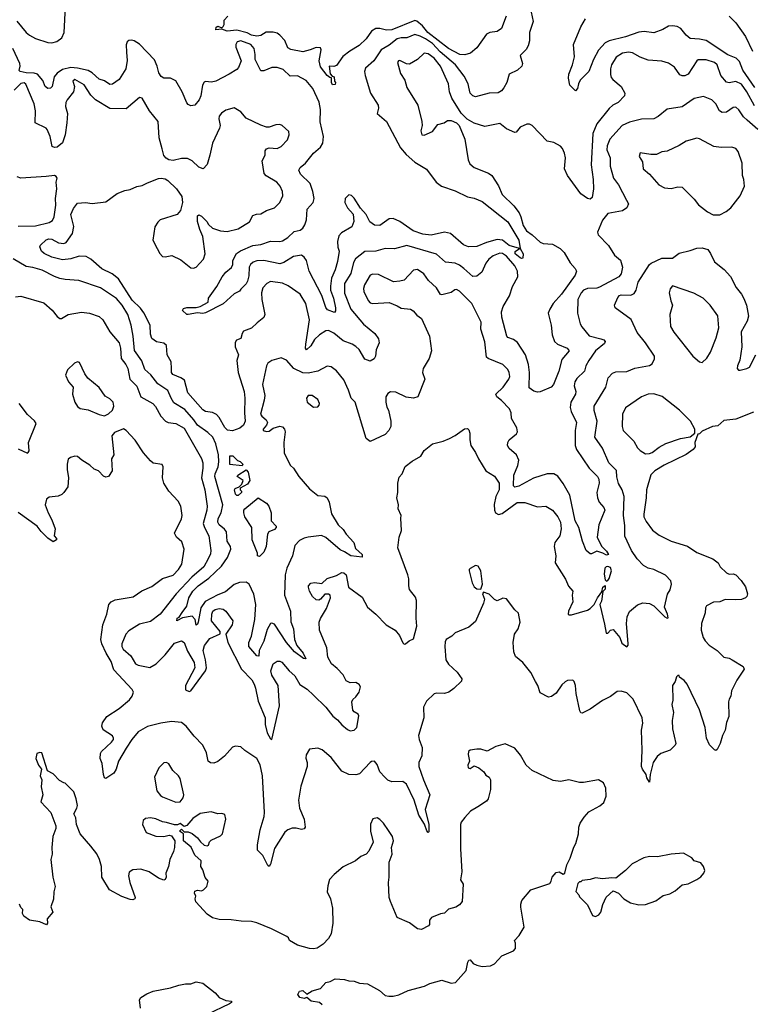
# Model space of a CAD drawing. Extents: x 2133461 to 2293071, y 753526 to 916327.
# Tile 116 of 256: x 2187407 to 2192829, y 810362 to 817659. Entities that reach past the tile are written whole.
import ezdxf

# ---------------------------------------------------------------- set-up
doc = ezdxf.new("R2010")
doc.units = 0

msp = doc.modelspace()

# ---------------------------------------------------------------- linework, layer by layer
at = {"layer": '0CON10XD'}
for points in [[(2191198.1, 817715), (2191210.8, 817645), (2191185.4, 817565), (2191184, 817504), (2191175.2, 817464.8), (2191161.2, 817438.8), (2191116.2, 817395), (2191132.5, 817335), (2191127.5, 817315), (2191095, 817284.2), (2191034, 817255), (2191016.2, 817195), (2190994, 817155), (2190977.5, 817132.5), (2190952.8, 817117.2), (2190885, 817114.3), (2190785, 817087.1), (2190765, 817095.8), (2190745, 817116), (2190735, 817160), (2190730, 817185), (2190701.1, 817241.1), (2190636.5, 817325), (2190522, 817422), (2190465, 817482.2), (2190415, 817517.4), (2190375, 817537), (2190335, 817548.8), (2190275, 817525.3), (2190235, 817525.6), (2190205, 817518.6), (2190145, 817470.8), (2190086.7, 817435), (2190031.9, 817355), (2189970.3, 817299.7), (2189962.9, 817275), (2189966.9, 817245), (2190006.7, 817115), (2190063.5, 817025), (2190065.5, 817005), (2190056, 816965), (2190124.4, 816905), (2190229.1, 816709.1), (2190270.1, 816660.1), (2190334.7, 816604.7), (2190421.5, 816551.5), (2190493.8, 816455), (2190533.8, 816425), (2190635, 816390), (2190725, 816345.6), (2190775, 816337.1), (2190835, 816312.5), (2191025, 816160.9), (2191105.3, 816025), (2191116.2, 815965), (2191138.5, 815925), (2191135, 815892.5), (2191125, 815889.2), (2191115, 815894.4), (2191077.5, 815925), (2191078.5, 815941.5), (2191110, 815965), (2191035, 815986.9), (2190985, 816025.9), (2190945, 816031.1), (2190865, 816008.5), (2190795, 815977.8), (2190732.5, 815975), (2190695, 815990.8), (2190598.8, 816075), (2190555, 816084.5), (2190455, 816062.5), (2190395, 816070.3), (2190323.6, 816093.6), (2190224.3, 816165), (2190175, 816186.4), (2190145, 816182.5), (2190075, 816133.8), (2190035, 816137.3), (2190002.4, 816162.4), (2189975, 816216), (2189933.2, 816263.2), (2189885, 816335.7), (2189865, 816355.6), (2189845, 816360.6), (2189819.1, 816335), (2189815.4, 816305), (2189835.6, 816265), (2189879.1, 816219.1), (2189883.3, 816165), (2189868.6, 816125), (2189791.1, 816078.9), (2189772.1, 816057.9), (2189760.8, 816015), (2189763.7, 815973.7), (2189773.1, 815943.1), (2189762.9, 815867.1), (2189744, 815805), (2189717.1, 815745), (2189710.8, 815685), (2189711.3, 815655), (2189732.4, 815595), (2189746.4, 815523.6), (2189747.4, 815502.6), (2189739.4, 815490.6), (2189688.8, 815508.8), (2189675, 815526), (2189644.8, 815614.8), (2189550.9, 815795), (2189532.1, 815875), (2189515, 815900), (2189495, 815914.3), (2189436, 815905), (2189365, 815860.4), (2189335, 815850), (2189215.2, 815875.2), (2189165, 815871.8), (2189137.7, 815862.3), (2189117.3, 815845), (2189106.8, 815825), (2189105, 815760), (2189095, 815721.2), (2189085, 815702.5), (2189045, 815662.5), (2189035, 815648.8), (2188995, 815628.6), (2188915.3, 815554.7), (2188785, 815487.1), (2188765, 815482), (2188725, 815485.8), (2188655, 815474.2), (2188645, 815475.8), (2188612.5, 815505), (2188621.4, 815518.6), (2188645, 815527.5), (2188715, 815525.7), (2188745, 815533.1), (2188802.5, 815565), (2188806.2, 815595), (2188868.9, 815681.1), (2188907.5, 815755), (2188935, 815789.2), (2188977, 815823), (2188985.5, 815845), (2188985.5, 815875), (2189013.4, 815926.6), (2189042.8, 815947.2), (2189135, 815986.9), (2189195, 815993.5), (2189265, 816019.2), (2189335, 816015.5), (2189355, 816019.6), (2189395, 816045.3), (2189440.9, 816089.1), (2189485, 816100.3), (2189505.4, 816115), (2189521.1, 816138.9), (2189533.1, 816175), (2189537.5, 816255), (2189581.9, 816305), (2189587.9, 816335), (2189580, 816385), (2189560, 816445), (2189488.9, 816515), (2189475.6, 816545), (2189485, 816562.9), (2189525, 816596.7), (2189585, 816671.1), (2189635.6, 816715), (2189653.6, 816745), (2189657, 816793), (2189633.6, 816903.6), (2189635.2, 816995), (2189627.2, 817047.2), (2189579.9, 817149.9), (2189529.8, 817209.8), (2189465, 817242.2), (2189412, 817242), (2189359.5, 817289.5), (2189314.1, 817305.9), (2189275, 817306.2), (2189215, 817280), (2189195, 817281.2), (2189152.5, 817365), (2189152.1, 817402.1), (2189143.6, 817445), (2189119.1, 817475), (2189045, 817502.2), (2189019.5, 817495), (2189008.8, 817475), (2189008.9, 817455), (2189049.2, 817355), (2189027.5, 817305), (2189015, 817290.8), (2188958.8, 817255), (2188861.2, 817205), (2188827.3, 817197.3), (2188785, 817201.2), (2188772.9, 817197.1), (2188761.9, 817175), (2188749.2, 817095), (2188735.7, 817065), (2188705, 817026.7), (2188675, 817021.2), (2188655, 817030), (2188645, 817043.3), (2188610.5, 817125), (2188565, 817207.5), (2188525, 817226.7), (2188475, 817225.6), (2188455, 817239.4), (2188438.9, 817265), (2188425.7, 817315.7), (2188405, 817361.1), (2188295, 817477.3), (2188255, 817502.1), (2188235, 817507.5), (2188215, 817504.5), (2188203.8, 817495), (2188195, 817473.3), (2188199, 817419), (2188203.7, 817356.3), (2188192.3, 817295), (2188144.7, 817215.3), (2188095, 817180.5), (2188075, 817179.4), (2188035, 817206.2), (2187995, 817218.8), (2187944.6, 817265), (2187915, 817281.7), (2187835, 817300.5), (2187785, 817304.4), (2187725, 817290.8), (2187685, 817264.1), (2187663, 817235), (2187646.5, 817163.5), (2187635, 817151.1), (2187615, 817148.9), (2187595.4, 817165), (2187578.1, 817208.1), (2187539.6, 817255), (2187515, 817264), (2187454.9, 817264.9), (2187409.4, 817275), (2187402, 817282), (2187411.3, 817315), (2187407.7, 817335), (2187355.5, 817445.5)], [(2187385, 817649.2), (2187455, 817565.5), (2187480, 817545), (2187525, 817521.2), (2187615, 817491.5), (2187645, 817487.7), (2187682.3, 817497.7), (2187719.4, 817525), (2187735.3, 817564.7), (2187746.8, 817755)], [(2191010.9, 817685), (2190978, 817595), (2190945, 817571.4), (2190890, 817565), (2190865, 817551.8), (2190795, 817450.8), (2190747.5, 817412.5), (2190705, 817398.9), (2190667.8, 817402.2), (2190585, 817445.7), (2190432, 817565), (2190393, 817613), (2190348.9, 817648.9), (2190335, 817653.7), (2190165, 817584.7), (2190125, 817580.9), (2190075, 817594.6), (2190045, 817593.1), (2190015, 817573.6), (2189975, 817518), (2189923, 817467), (2189852.7, 817427.3), (2189802.5, 817387.5), (2189755, 817321.2), (2189733.6, 817313.6), (2189700, 817315), (2189708.3, 817258.3), (2189721.7, 817241.7), (2189737.5, 817235), (2189740, 817205), (2189746.7, 817195), (2189745, 817180), (2189725, 817177.5), (2189717.5, 817195), (2189718.3, 817228.3), (2189705, 817230), (2189685, 817246.7), (2189635, 817311.2), (2189627.1, 817355), (2189640.8, 817435), (2189635, 817451.2), (2189605, 817453.1), (2189560, 817435), (2189505, 817422.5), (2189415, 817438.9), (2189395, 817450), (2189371.4, 817505), (2189335.7, 817545.7), (2189315, 817558.8), (2189285, 817566), (2189233.6, 817566.4), (2189195, 817542.9), (2189165, 817537.8), (2189125, 817544.1), (2189092.3, 817562.3), (2189015, 817582.5), (2188944.4, 817574.4), (2188905, 817590), (2188860, 817585), (2188862.5, 817605), (2188875, 817612.5), (2188905, 817600), (2188915, 817610), (2188922.5, 817625), (2188922.5, 817655), (2188950, 817685)], [(2192855, 817156.4), (2192765.9, 817285), (2192740.1, 817350.1), (2192716.7, 817375), (2192655, 817399.5), (2192495, 817505.3), (2192443.8, 817516.2), (2192375, 817520.8), (2192345, 817546), (2192305.8, 817595), (2192279.1, 817609.1), (2192245, 817614.4), (2192215, 817611.4), (2192173.2, 817586.8), (2192105, 817562.7), (2192035, 817570.9), (2191995, 817566.7), (2191896.7, 817533.3), (2191775, 817502.2), (2191745, 817487.6), (2191696.5, 817433.5), (2191660.3, 817365), (2191625, 817275.6), (2191559.6, 817210.4), (2191547.5, 817185), (2191541.7, 817148.3), (2191525, 817132.5), (2191484.3, 817175), (2191474.4, 817225), (2191476.9, 817255), (2191503.5, 817325), (2191517.9, 817385), (2191511.8, 817475), (2191565, 817606.2), (2191600.8, 817665)], [(2192665, 817686.4), (2192715, 817635.6), (2192785.7, 817535.7), (2192837.1, 817427.1)], [(2191919.5, 817419.5), (2191875, 817411.5), (2191827.3, 817382.7), (2191791.5, 817325), (2191785.7, 817295.7), (2191784.4, 817254.4), (2191790.7, 817230.7), (2191802, 817215), (2191865, 817164), (2191890.8, 817115), (2191889.2, 817095), (2191842.5, 817045), (2191802.5, 817025), (2191775, 817000.8), (2191683.5, 816886.5), (2191653.6, 816816.4), (2191640.8, 816585), (2191656.2, 816475), (2191658.5, 816405), (2191648.9, 816341.1), (2191635, 816330), (2191615, 816333.1), (2191565, 816370), (2191466.4, 816505), (2191443.6, 816555), (2191450.8, 816635), (2191445, 816670.8), (2191429.6, 816705), (2191415, 816721.2), (2191365, 816748.8), (2191315, 816758.8), (2191205, 816876.2), (2191185, 816886), (2191165, 816886.2), (2191115, 816864), (2191085, 816826), (2191075, 816824.3), (2191015, 816850), (2190965, 816889.2), (2190855, 816869.1), (2190775, 816892.2), (2190722, 816922), (2190677.3, 816967.3), (2190608.2, 817078.2), (2190593.1, 817125), (2190585.3, 817185.3), (2190524.3, 817315), (2190478.4, 817375), (2190435, 817406.8), (2190405, 817411.1), (2190355, 817363.5), (2190295, 817330), (2190272.4, 817332.4), (2190225, 817357.1), (2190214.6, 817355.4), (2190207.1, 817342.9), (2190229.5, 817259.5), (2190261.7, 817211.7), (2190275.8, 817155.8), (2190356.2, 817025), (2190388, 816905), (2190390, 816875), (2190380, 816835), (2190386.7, 816806.7), (2190405, 816803.8), (2190465, 816830.8), (2190505, 816882), (2190552.5, 816895), (2190577.7, 816912.3), (2190605, 816912), (2190644.1, 816894.1), (2190663.3, 816875), (2190705.8, 816775), (2190730.3, 816620.3), (2190741.8, 816591.8), (2190774.5, 816564.5), (2190881.7, 816521.7), (2190905.4, 816505.4), (2190955, 816427.5), (2190982.5, 816365), (2191069.5, 816279.5), (2191108.3, 816228.3), (2191121.8, 816198.2), (2191136.8, 816135), (2191162.2, 816095), (2191205.7, 816065), (2191265, 816009.5), (2191285, 816001.8), (2191356.2, 815995), (2191411.4, 815965), (2191442.2, 815935), (2191486.8, 815856.8), (2191523.8, 815815), (2191533.8, 815795), (2191524.2, 815765), (2191422.3, 815625), (2191360.5, 815555), (2191334.4, 815515), (2191323.1, 815485), (2191344.6, 815394.6), (2191353.3, 815323.3), (2191369.4, 815275), (2191391.2, 815255), (2191464, 815225), (2191478.6, 815205), (2191425, 815141.2), (2191403.1, 815055), (2191362.7, 814955), (2191344.2, 814935.8), (2191265, 814902), (2191245, 814899.7), (2191216.2, 814906.2), (2191181.1, 814931.1), (2191186, 815045), (2191177.3, 815105), (2191155.8, 815175.8), (2191095, 815266.4), (2191065, 815290.5), (2191025, 815304.4), (2191015.7, 815315), (2190978.9, 815455), (2190976.9, 815495), (2190989.2, 815535), (2191037.4, 815612.6), (2191058.3, 815681.7), (2191099.1, 815755), (2191094.8, 815795), (2191075, 815835.3), (2191015, 815906.9), (2190985, 815926.2), (2190965, 815929.6), (2190915, 815908.8), (2190883.1, 815885), (2190861.4, 815855), (2190832.6, 815787.4), (2190795, 815758.9), (2190765, 815756.9), (2190698.2, 815815), (2190665, 815840.8), (2190635, 815854.6), (2190561.9, 815861.9), (2190495, 815920.7), (2190275, 815986.1), (2190185, 815961.4), (2190115, 815963.1), (2190045, 815944.4), (2189965, 815941.9), (2189895, 815887.1), (2189879.7, 815860.3), (2189861.4, 815778.6), (2189814, 815705), (2189813, 815633), (2189860, 815515), (2189955, 815403.5), (2190038.6, 815335), (2190066, 815295), (2190071.2, 815265), (2190047.7, 815212.3), (2190042.9, 815165), (2190034, 815145), (2190005, 815130), (2189965, 815144), (2189923.1, 815215), (2189898.5, 815238.5), (2189871.2, 815255), (2189805, 815279.3), (2189735, 815335.4), (2189695, 815355.4), (2189675, 815354.5), (2189628.5, 815325), (2189590.9, 815289.1), (2189565, 815242.5), (2189533.2, 815213.2), (2189525.5, 815225.5), (2189526.3, 815255), (2189554.6, 815435), (2189527.8, 815555), (2189485, 815624.4), (2189396, 815686), (2189355, 815706.2), (2189265, 815719.5), (2189237.5, 815705), (2189208.5, 815671.5), (2189197.7, 815635), (2189200.4, 815585), (2189223.6, 815475), (2189215, 815452.9), (2189166.4, 815413.6), (2189125, 815372.2), (2189065, 815350.8), (2189054.4, 815335), (2189045, 815297.5), (2189012.5, 815285), (2189003.6, 815266.4), (2189004, 815235), (2189029.5, 815175), (2189016.9, 815133.1), (2189025.8, 815045), (2189069.2, 814905), (2189075.6, 814855.6), (2189073, 814745), (2189077.8, 814685), (2189064.8, 814655.2), (2189037.9, 814632.1), (2188985, 814612), (2188947.1, 814617.1), (2188926.1, 814636.2), (2188885, 814710.4), (2188865, 814734), (2188835, 814747.2), (2188785, 814755.4), (2188765, 814767.1), (2188653.9, 814893.9), (2188627.1, 814987.1), (2188602, 815005), (2188540.8, 815030.8), (2188532.4, 815045), (2188532.4, 815075), (2188528.2, 815125), (2188500, 815175), (2188494.2, 815245), (2188475, 815262.9), (2188421.7, 815271.7), (2188385, 815296.2), (2188375, 815330), (2188373.5, 815395), (2188328, 815488), (2188302.8, 815522.8), (2188241.1, 815581.1), (2188138.3, 815738.3), (2188091.9, 815775), (2188015, 815812.7), (2187935, 815885.4), (2187900, 815905), (2187846.9, 815906.9), (2187785, 815886.5), (2187725, 815879.2), (2187645, 815900.3), (2187587.2, 815927.2), (2187567.3, 815945), (2187556.5, 815975), (2187561.6, 815988.4), (2187602.2, 816027.8), (2187622.5, 816035), (2187645, 816033.5), (2187695, 816005.3), (2187735, 816001.5), (2187751.4, 816008.6), (2187798.4, 816075), (2187806.9, 816126.9), (2187786.7, 816215), (2187805, 816259.2), (2187835, 816300.8), (2187895, 816304.5), (2187945, 816297.3), (2188045, 816309.2), (2188128.3, 816371.7), (2188185, 816392.5), (2188225, 816400), (2188275, 816422.9), (2188315, 816430), (2188355, 816451.2), (2188435, 816482), (2188455, 816484), (2188485, 816480), (2188505, 816468), (2188568.8, 816405), (2188609.5, 816349.5), (2188614, 816305), (2188598, 816245), (2188575, 816216.2), (2188448.8, 816175), (2188430.6, 816159.4), (2188408.6, 816125), (2188394.6, 816025.4), (2188426, 815964), (2188445, 815927.5), (2188465, 815905.7), (2188485, 815902.9), (2188535, 815911.4), (2188600.8, 815880.8), (2188675, 815820), (2188695, 815817.1), (2188715.5, 815824.5), (2188768.8, 815885), (2188782.5, 815925), (2188763.6, 816053.6), (2188740.6, 816105), (2188723.8, 816165), (2188723.6, 816206.4), (2188735, 816212.5), (2188755, 816202.5), (2188792.5, 816165), (2188805, 816142.5), (2188836.7, 816115), (2188895, 816094.5), (2188945, 816089.4), (2189025, 816108.6), (2189109.3, 816160.7), (2189135, 816207.5), (2189160.7, 816219.3), (2189195, 816220), (2189235, 816246), (2189295, 816264.2), (2189335.5, 816304.5), (2189355.8, 816355), (2189354.2, 816385), (2189337.1, 816425), (2189312.5, 816455), (2189232.4, 816502.4), (2189219.5, 816519.5), (2189203.9, 816613.9), (2189226, 816655), (2189225, 816686.7), (2189235, 816701.2), (2189255, 816710), (2189315, 816705.7), (2189345, 816718.6), (2189391.3, 816768.7), (2189404, 816805), (2189400.7, 816830.7), (2189352.5, 816875), (2189335, 816883.3), (2189305, 816880), (2189255, 816863.3), (2189235, 816863.3), (2189195, 816876.7), (2189085, 816930.8), (2189045.5, 816975.5), (2188995, 817005.7), (2188935, 816990), (2188902.4, 816967.6), (2188885.8, 816945), (2188882.5, 816925), (2188891.9, 816875), (2188888.1, 816855), (2188835.8, 816745), (2188817.1, 816655), (2188795, 816587.5), (2188765.9, 816554.1), (2188735, 816566), (2188683.8, 816613.8), (2188650.2, 816630.2), (2188605, 816630.9), (2188545, 816616.9), (2188510.9, 816620.9), (2188492.4, 816632.4), (2188475, 816653.8), (2188462.4, 816702.4), (2188440, 816785), (2188433.8, 816905), (2188369.5, 816985), (2188315, 817078.8), (2188295, 817083.8), (2188195, 816998.6), (2188075, 817002.2), (2187968, 817065), (2187935, 817100.8), (2187885, 817175.6), (2187815, 817215.6), (2187801.2, 817205), (2187812.9, 817165), (2187805.6, 817125), (2187757.8, 817065), (2187748.5, 817045), (2187746.7, 817015), (2187760, 816965), (2187757.3, 816895), (2187743.3, 816805), (2187725, 816746.2), (2187685, 816715.7), (2187665, 816711.9), (2187648.6, 816718.6), (2187633.1, 816793.1), (2187611.2, 816845), (2187602.5, 816855), (2187521.4, 816895), (2187524.1, 816985), (2187515.3, 817035), (2187451.7, 817181.7), (2187441.1, 817191.1), (2187415, 817187.5), (2187365, 817137.1)], [(2192851, 817021), (2192794.9, 817124.9), (2192755, 817181.4), (2192715, 817200.2), (2192665, 817190.9), (2192645, 817195.6), (2192602.5, 817245), (2192574.7, 817324.7), (2192555, 817341.1), (2192495, 817363.1), (2192435, 817361.9), (2192424.4, 817355), (2192360.6, 817255), (2192336.9, 817243.1), (2192315, 817242.2), (2192299.8, 817249.8), (2192258.5, 817308.5), (2192215, 817336.9), (2192165, 817351.1), (2192065, 817360.5), (2192005, 817382.2), (2191948, 817415), (2191919.5, 817419.5)], [(2192876, 816846), (2192798.6, 816915), (2192769.8, 816939.8), (2192735, 816992.5), (2192715, 817011.4), (2192695, 817008.1), (2192645, 816973.8), (2192612.1, 816972.1), (2192593.3, 816985), (2192564.7, 817034.7), (2192535, 817065.6), (2192475, 817091.4), (2192405.5, 817074.5), (2192316.2, 817013.8), (2192204.4, 816995.6), (2192138, 816942), (2192106.7, 816925), (2192015, 816922.2), (2191925, 816899.2), (2191871.9, 816875), (2191780.4, 816775), (2191759.2, 816725), (2191758.2, 816695), (2191782.5, 816635), (2191781.5, 816575), (2191808.1, 816485), (2191845, 816435.8), (2191903.1, 816323.1), (2191918.1, 816295), (2191906, 816264), (2191875, 816243.3), (2191765, 816222.5), (2191725, 816174), (2191688.8, 816085), (2191693.8, 816065), (2191770, 815985), (2191814, 815915), (2191858.2, 815878.2), (2191873.8, 815825), (2191865.2, 815774.8), (2191846.8, 815753.2), (2191703.2, 815676.8), (2191685, 815670.5), (2191615, 815666.6), (2191585.3, 815654.7), (2191567.1, 815635), (2191542.1, 815585), (2191541.5, 815485), (2191560.6, 815405), (2191572.2, 815382.2), (2191627.2, 815317.2), (2191713.3, 815295), (2191736.2, 815286.2), (2191745.8, 815275), (2191740.9, 815259.1), (2191675, 815205.6), (2191625, 815134.3), (2191601.5, 815095), (2191592.2, 815055), (2191535, 814999.5), (2191520, 814975), (2191516.8, 814945), (2191527.7, 814905), (2191526.9, 814885), (2191492.3, 814825), (2191486.2, 814785), (2191494.1, 814755), (2191533.8, 814675), (2191523, 814615), (2191524.4, 814505), (2191532.3, 814475), (2191626.7, 814335), (2191688.9, 814275), (2191698.4, 814255), (2191700, 814225), (2191684.8, 814155), (2191688.6, 814115), (2191701.6, 814085), (2191735.4, 814045), (2191743.3, 814025), (2191699.3, 813915), (2191686.2, 813825), (2191717.4, 813757.4), (2191755, 813720.6), (2191771.2, 813695), (2191755, 813692.3), (2191728.9, 813705), (2191685, 813720.9), (2191645, 813700), (2191635, 813700.8), (2191604.1, 813725), (2191577.1, 813795), (2191551.2, 813895), (2191524.1, 813945), (2191484.2, 814135), (2191435, 814221.4), (2191395, 814275.6), (2191364.6, 814294.6), (2191315.4, 814294.6), (2191215, 814260.9), (2191105, 814201.6), (2191075, 814194.6), (2191065, 814204.2), (2191069.5, 814285), (2191097.5, 814355), (2191106.2, 814395), (2191089.5, 814435), (2191035, 814482), (2191022.9, 814505), (2191024.4, 814525), (2191035, 814545.8), (2191088.7, 814591.3), (2191095.8, 814605), (2191090.6, 814635), (2191052.5, 814705), (2191048.8, 814745), (2191035.5, 814775), (2190977.8, 814837.8), (2190943.8, 814865), (2190935.5, 814884.5), (2190989.4, 814935), (2191031.9, 814995), (2191038.1, 815015), (2191034.5, 815044.5), (2191025, 815066.2), (2190986.2, 815105), (2190878.2, 815148.2), (2190865, 815158.8), (2190855, 815272.5), (2190824.5, 815365), (2190826.8, 815416.8), (2190757, 815557), (2190665, 815647.5), (2190645, 815660), (2190632.2, 815657.8), (2190605, 815638.8), (2190535, 815620), (2190525, 815623.8), (2190495, 815671.2), (2190436.8, 815726.8), (2190402, 815775), (2190355, 815809.2), (2190325, 815802), (2190255, 815730), (2190225, 815720.6), (2190177.6, 815717.6)], [(2192595, 816214), (2192643.2, 816236.8), (2192677.5, 816265), (2192745.5, 816354.5), (2192777.5, 816425), (2192773.8, 816475), (2192764.2, 816504.2), (2192760, 816595), (2192731.7, 816681.7), (2192715, 816706), (2192685, 816714.2), (2192605, 816711.4), (2192550.6, 816720.6), (2192445, 816775.8), (2192425, 816780.8), (2192345, 816759.2), (2192295, 816727.5), (2192205, 816684.2), (2192165, 816680), (2192125, 816661.2), (2192085, 816660), (2192005, 816672.5), (2191997.5, 816645), (2192023.3, 816605), (2192026.7, 816555), (2192074.4, 816514.4), (2192142.5, 816435), (2192184.4, 816414.4), (2192235, 816408.8), (2192285, 816420), (2192315, 816418.8), (2192405, 816329.2), (2192438.3, 816288.3), (2192503.3, 816235), (2192545, 816214), (2192595, 816214)], [(2187395, 816129.6), (2187525, 816132), (2187625, 816156.9), (2187649.7, 816170.3), (2187662.4, 816197.6), (2187674.7, 816285), (2187673.2, 816335), (2187683.3, 816405), (2187677.1, 816455), (2187683.8, 816485), (2187677.7, 816497.7), (2187665, 816505.8), (2187603.5, 816496.5), (2187415, 816483.8), (2187386.9, 816495)], [(2189154.3, 812704.3), (2189175, 812608.8), (2189226.5, 812485), (2189226.7, 812435), (2189240.3, 812375), (2189265, 812329.2), (2189275, 812323.8), (2189331.8, 812575), (2189322.5, 812725), (2189275, 812801.2), (2189268.2, 812835), (2189284.6, 812885), (2189315, 812905.5), (2189335, 812906.5), (2189348.5, 812898.5), (2189404.6, 812834.6), (2189446.7, 812796.7), (2189483.1, 812733.1), (2189537.3, 812697.3), (2189585, 812653.5), (2189674.5, 812565), (2189727.8, 812497.8), (2189761.2, 812471.2), (2189795, 812433.1), (2189835, 812399.4), (2189855, 812390), (2189885, 812394.4), (2189905.8, 812414.2), (2189921.2, 812501.2), (2189915, 812512.9), (2189885, 812530), (2189875, 812542.5), (2189867.8, 812605), (2189875, 812622), (2189898.1, 812641.9), (2189921.4, 812675), (2189933.3, 812715), (2189921.7, 812731.7), (2189896.9, 812746.9), (2189855, 812745.6), (2189825, 812759.2), (2189805, 812803.8), (2189760.7, 812850.7), (2189718.2, 812885), (2189690.3, 812935), (2189684.1, 813005), (2189628.5, 813135), (2189626.2, 813195), (2189635, 813222.5), (2189681.2, 813295), (2189710, 813375), (2189707.5, 813395), (2189695, 813402.5), (2189668.3, 813401.7), (2189635.8, 813364.2), (2189622.5, 813357.5), (2189605, 813359.4), (2189575.7, 813385), (2189554.4, 813425), (2189546, 813455), (2189546.2, 813465), (2189565, 813484), (2189591.7, 813488.3), (2189645, 813480), (2189685, 813518.8), (2189755, 813541.4), (2189795, 813562.5), (2189809.3, 813559.3), (2189825, 813545.8), (2189844, 813455), (2189945, 813380.5), (2189984.6, 813305), (2190046.2, 813255), (2190123.6, 813173.6), (2190188.6, 813135), (2190222.5, 813095), (2190245, 813042.5), (2190255, 813032.5), (2190265, 813033.3), (2190293, 813057), (2190325, 813071.2), (2190348.9, 813165), (2190344.2, 813225), (2190346.7, 813355), (2190340.2, 813380.2), (2190295.5, 813435.5), (2190289.4, 813465), (2190291.5, 813515), (2190283.8, 813545), (2190209.5, 813745), (2190218.9, 813825), (2190236.7, 813875), (2190231.9, 813965), (2190234.4, 813985), (2190212.5, 814035), (2190214, 814065), (2190202, 814115), (2190209.2, 814155), (2190210, 814225), (2190219.7, 814270.3), (2190240, 814295), (2190262.7, 814347.3), (2190315, 814387.5), (2190378.8, 814425), (2190405, 814466.7), (2190465, 814516.2), (2190544.1, 814535.9), (2190592.5, 814555), (2190635, 814576.7), (2190703.9, 814626.1), (2190725, 814630), (2190735, 814620), (2190743.3, 814595), (2190742, 814545), (2190750.8, 814505), (2190785, 814452.5), (2190806, 814406), (2190861.9, 814315), (2190925, 814275.6), (2190960.8, 814225), (2190958.8, 814175), (2190935.4, 814125), (2190923, 814067), (2190924.6, 814025), (2190934, 814004), (2190955, 813992.7), (2190981.1, 813998.9), (2191092.5, 814082.5), (2191150.4, 814080.4), (2191245, 814048.5), (2191305.4, 814055.4), (2191355, 814025.5), (2191394.8, 813974.8), (2191414.2, 813935), (2191419.4, 813885), (2191410.5, 813835), (2191371.4, 813785), (2191367.5, 813755), (2191379.2, 813685), (2191376.2, 813635), (2191452, 813512), (2191475, 813462.5), (2191506.7, 813425), (2191500, 813395), (2191505.9, 813344.1), (2191474.2, 813275.8), (2191471.2, 813255), (2191478.8, 813248.8), (2191495, 813249.2), (2191613.8, 813283.8), (2191635, 813296), (2191663.8, 813325), (2191687.5, 813375), (2191721.7, 813418.3), (2191727.5, 813455), (2191745, 813467.5), (2191745, 813440), (2191728.3, 813421.7), (2191719.3, 813350.7), (2191706.7, 813325), (2191740.6, 813180.6), (2191752, 813112), (2191765, 813113.8), (2191785, 813135.8), (2191805, 813140), (2191855, 813082), (2191868.1, 813038.1), (2191905, 813012), (2191915, 813023.3), (2191916.2, 813035), (2191904.7, 813185.3), (2191908.8, 813235), (2191926.6, 813273.4), (2191986, 813324), (2192025, 813338.5), (2192075, 813333.3), (2192106.9, 813315), (2192187.5, 813235), (2192205, 813224.2), (2192213.3, 813226.7), (2192208.2, 813255), (2192185.8, 813305), (2192207.7, 813402.3), (2192228, 813435), (2192236.2, 813475), (2192231.7, 813501.7), (2192192.1, 813542.1), (2192106.7, 813585), (2192065, 813594.4), (2192030, 813615), (2191982.9, 813662.9), (2191939.5, 813725), (2191890.7, 813830.7), (2191890.2, 813910.2), (2191881.5, 813985), (2191885.5, 814125), (2191870.6, 814175), (2191843.2, 814223.2), (2191831.2, 814271.2), (2191829.6, 814319.6), (2191771.8, 814375), (2191725, 814484.2), (2191668.1, 814565), (2191686.9, 814685), (2191665, 814762.5), (2191663.1, 814795), (2191750, 814935), (2191768.6, 815005), (2191799.3, 815040.7), (2191825, 815050), (2191905, 815051.8), (2191965, 815076.4), (2192075, 815097.1), (2192095, 815108.8), (2192111.4, 815145), (2192110, 815165), (2192045.3, 815265.3), (2191982.2, 815342.2), (2191937.5, 815437.5), (2191820, 815525), (2191815.8, 815545), (2191839.4, 815600.6), (2191850.8, 815615), (2191865, 815620.9), (2191935, 815616.9), (2191960.6, 815629.4), (2191976, 815654), (2191990.5, 815715), (2192074.6, 815845.4), (2192086.2, 815855), (2192165, 815892.9), (2192245, 815892.9), (2192295, 815930), (2192375, 815948), (2192425, 815966), (2192465, 815968), (2192505.8, 815955.8), (2192527, 815927), (2192555.8, 815865), (2192628.3, 815808.3), (2192675, 815757.5), (2192716.9, 815675), (2192756.3, 815626.3), (2192773.9, 815593.9), (2192793.8, 815545), (2192806.7, 815463.3), (2192798.7, 815425), (2192753.2, 815345), (2192757.7, 815235), (2192742.5, 815135), (2192725.7, 815095), (2192724.3, 815075), (2192733, 815063), (2192745, 815062.9), (2192796.3, 815073.7), (2192815, 815084.2), (2192861.9, 815175)], [(2190177.6, 815717.6), (2190065, 815770.4), (2190025, 815773.9), (2190005, 815765.4), (2189962.3, 815695), (2189953.8, 815666.2), (2189957.3, 815645), (2189988.1, 815578.1), (2190005, 815561.1), (2190025, 815556.4), (2190145, 815563.8), (2190205, 815540), (2190235, 815521.2), (2190303, 815513), (2190323, 815503), (2190350.7, 815470.7), (2190383.3, 815445), (2190444, 815315), (2190458, 815205), (2190441.2, 815148.8), (2190395.9, 815074.1), (2190392.5, 815045), (2190410, 814995), (2190356.2, 814865), (2190324.5, 814855.5), (2190271.1, 814861.1), (2190195, 814900), (2190155, 814901.1), (2190135, 814888.6), (2190121.1, 814865), (2190120, 814825), (2190128.3, 814788.3), (2190140, 814765), (2190158, 814685), (2190156.2, 814645), (2190141.2, 814615), (2190115, 814586.2), (2190005, 814532.5), (2189973.3, 814555), (2189891.9, 814825), (2189864.4, 814855), (2189844.6, 814914.6), (2189809.4, 814989.4), (2189755, 815057.1), (2189715, 815085.8), (2189685, 815092.5), (2189615.9, 815054.1), (2189545, 815038.8), (2189505, 815042.5), (2189439.4, 815075), (2189383.8, 815135), (2189345, 815154), (2189275, 815134.3), (2189246, 815115), (2189235.6, 815095), (2189206.7, 814955), (2189223.1, 814875), (2189219.2, 814839.2), (2189192.5, 814735), (2189200.5, 814720.5), (2189232.5, 814695), (2189242.9, 814675), (2189235.7, 814655), (2189211.9, 814625), (2189212, 814615), (2189235, 814607.8), (2189255, 814610.6), (2189285, 814632), (2189335, 814646.2), (2189355, 814641.2), (2189370, 814625), (2189374.3, 814605), (2189364.6, 814525), (2189366.6, 814446.6), (2189414.2, 814355), (2189436.2, 814335), (2189474.4, 814274.4), (2189553.6, 814183.6), (2189615, 814134), (2189668.3, 814128.3), (2189685, 814116.2), (2189701.4, 814085), (2189717.4, 813997.4), (2189766.9, 813915), (2189805, 813882), (2189825, 813846), (2189882.5, 813785), (2189895, 813741.2), (2189945.6, 813695), (2189943.8, 813676.2), (2189860, 813685), (2189814.8, 813714.8), (2189781.7, 813731.7), (2189675, 813822.9), (2189643.4, 813836.6), (2189545, 813825.5), (2189515, 813816.5), (2189480.9, 813799.1), (2189445, 813762.5), (2189427.8, 813685), (2189387.1, 813595), (2189373.8, 813545), (2189370, 813395), (2189412.5, 813275), (2189415, 813197.5), (2189436.4, 813145), (2189444.5, 813065), (2189461.8, 813021.8), (2189508.5, 812965), (2189526.8, 812923.2), (2189510, 812925), (2189442.3, 812975), (2189383.1, 813045), (2189295, 813180), (2189275, 813188.2), (2189265, 813183.5), (2189241, 813139), (2189215.7, 813054.3), (2189181.5, 812985), (2189178.5, 812941.5), (2189165, 812944.5), (2189105, 813013.5), (2189106.1, 813043.9), (2189125, 813091.2), (2189148.5, 813215), (2189156.1, 813325), (2189142.9, 813402.9), (2189107.5, 813475), (2189085, 813491.1), (2189035, 813488.2), (2188995, 813474.7), (2188931, 813419), (2188875, 813397.4), (2188782.4, 813347.6), (2188749.9, 813300.1), (2188730.6, 813195), (2188725, 813178.6), (2188715, 813172.2), (2188707.2, 813215), (2188685, 813239.7), (2188613.6, 813226.4), (2188571.2, 813205), (2188574.5, 813225), (2188589.5, 813230.5), (2188611.1, 813265), (2188645, 813313.5), (2188659.2, 813375), (2188690.6, 813425), (2188728.9, 813465), (2188809.6, 813520.4), (2188901.4, 813608.6), (2188947.3, 813675), (2188970.4, 813735), (2188969.5, 813755), (2188944.5, 813795), (2188939.5, 813865), (2188925, 813884.4), (2188885.6, 813915.6), (2188875.8, 813935), (2188878.3, 813961.7), (2188898.7, 814005), (2188911.4, 814065), (2188853.2, 814275), (2188855.2, 814295), (2188877, 814345), (2188882, 814382), (2188879.3, 814435), (2188860.5, 814515), (2188837.1, 814565), (2188800.4, 814600.4), (2188725.5, 814655.5), (2188697.1, 814695), (2188630.4, 814770.4), (2188550.1, 814820.1), (2188528.4, 814855), (2188505, 814911.8), (2188431.7, 814961.7), (2188377.7, 815027.7), (2188335, 815066.9), (2188312.2, 815132.2), (2188258, 815208), (2188248.6, 815315), (2188233.6, 815395), (2188207.5, 815475), (2188166.5, 815545), (2188125, 815592.3), (2188005, 815671.2), (2187845, 815726.7), (2187745, 815733.3), (2187705, 815742.5), (2187665.3, 815755.3), (2187572.8, 815802.8), (2187505, 815823.8), (2187455, 815831.5), (2187357.8, 815887.8)], [(2192465, 815120), (2192497.9, 815152.1), (2192525.5, 815194.5), (2192567.3, 815302.7), (2192587.8, 815375), (2192580.8, 815465), (2192522.9, 815545), (2192472, 815595), (2192402.6, 815632.6), (2192245, 815686.7), (2192226.2, 815665), (2192220.8, 815635), (2192232, 815575), (2192244.2, 815545), (2192224.4, 815475), (2192230.6, 815385), (2192255, 815343.8), (2192396.2, 815165), (2192445, 815123.3), (2192465, 815120)], [(2187375, 815605.6), (2187415, 815611.4), (2187585, 815560), (2187647.6, 815507.6), (2187685, 815459.2), (2187705, 815444.3), (2187716.7, 815445), (2187766.4, 815473.6), (2187865, 815492.5), (2187924.2, 815484.2), (2187995, 815459.2), (2188022, 815435), (2188075, 815346), (2188143.8, 815265), (2188154.7, 815225), (2188159.1, 815149.1), (2188194.6, 815105), (2188208.2, 815075), (2188223.8, 814995), (2188274.1, 814944.1), (2188304.6, 814864.6), (2188393.3, 814815), (2188412.9, 814792.9), (2188452.3, 814722.3), (2188488, 814685), (2188507.5, 814675), (2188565, 814667.8), (2188625, 814632.2), (2188755, 814408), (2188763.9, 814375), (2188764.6, 814335), (2188753.2, 814265), (2188779.3, 814175), (2188797.3, 814055), (2188794.7, 814025), (2188767.6, 813925), (2188776.4, 813895), (2188807.6, 813835), (2188822.5, 813725), (2188819.8, 813700.2), (2188804.5, 813665), (2188770.4, 813605), (2188682.4, 813527.6), (2188565.4, 813405), (2188446.9, 813255), (2188375, 813200), (2188295, 813178.5), (2188215, 813130.6), (2188193.9, 813106.1), (2188163.9, 813035), (2188164.1, 813015), (2188173.8, 812995), (2188229.4, 812945), (2188266, 812885), (2188285, 812875.6), (2188372.3, 812857.7), (2188418, 812885), (2188485, 812951.4), (2188555, 813038.1), (2188605.7, 813055.7), (2188625, 813044), (2188650.8, 812980.8), (2188700.7, 812895), (2188703.8, 812855), (2188635.8, 812725), (2188635, 812693.3), (2188661.7, 812681.7), (2188673.9, 812686.1), (2188784.4, 812835), (2188790, 812855), (2188784.5, 812915), (2188767.3, 812985), (2188777.2, 813022.8), (2188815, 813072.5), (2188892.5, 813107.5), (2188892.5, 813125), (2188827.5, 813205), (2188831.2, 813255), (2188838.5, 813275), (2188855, 813289.6), (2188885, 813295.3), (2188915, 813290), (2188935.6, 813275), (2188986.9, 813205), (2188981.4, 813175), (2188933.3, 813105), (2188949.4, 813045), (2189051.5, 812845), (2189126.8, 812766.8), (2189145, 812735.6), (2189154.3, 812704.3)], [(2188035, 814723.8), (2188065, 814739.2), (2188093.6, 814766.4), (2188105.6, 814795), (2188100, 814825), (2188075, 814850), (2188039.2, 814869.2), (2187995, 814932.5), (2187912.7, 815002.7), (2187888.8, 815035), (2187849.5, 815119.5), (2187835, 815123.8), (2187813.3, 815115), (2187760, 815065), (2187746.7, 815025), (2187767.5, 814975), (2187802.5, 814935), (2187798.8, 814885), (2187816, 814825), (2187835, 814793.3), (2187855, 814778), (2187915, 814768.8), (2187995, 814733.8), (2188035, 814723.8)], [(2189585, 814788.1), (2189615, 814790), (2189627, 814803), (2189629.2, 814815), (2189615, 814843.8), (2189575, 814874.2), (2189544.5, 814875.5), (2189531.9, 814855), (2189537.5, 814825), (2189585, 814788.1)], [(2192045, 814442), (2192075, 814443.8), (2192095, 814451.2), (2192145, 814492), (2192195, 814519.2), (2192305, 814556.2), (2192375, 814567.5), (2192410, 814595), (2192410, 814625), (2192377.5, 814685), (2192295.9, 814765.9), (2192167, 814867), (2192105.6, 814885.6), (2192065, 814884.3), (2192015, 814864.2), (2191896.8, 814783.2), (2191873.3, 814735), (2191870.6, 814645), (2191879.2, 814615), (2191956.8, 814536.8), (2191985.9, 814485.9), (2192005, 814466.2), (2192045, 814442)], [(2187395, 814479.2), (2187465, 814447.5), (2187469.3, 814450.7), (2187476.7, 814465), (2187472.5, 814525), (2187527.9, 814667.9), (2187516.6, 814686.6), (2187463.6, 814733.6), (2187401.9, 814815)], [(2192845, 814750), (2192715, 814698.6), (2192625, 814690), (2192579.5, 814650.5), (2192540, 814645), (2192465, 814610), (2192445, 814590), (2192431.7, 814588.3), (2192410, 814525), (2192412.5, 814495), (2192397.5, 814475), (2192345, 814436.2), (2192181.7, 814358.3), (2192114.4, 814315.6), (2192084.5, 814285.5), (2192051.1, 814175), (2192050, 814115), (2192030.9, 813995), (2192033.3, 813975), (2192049.5, 813939.5)], [(2192049.5, 813939.5), (2192097.4, 813877.4), (2192145, 813838.1), (2192235, 813794.2), (2192356.8, 813756.8), (2192425, 813711.9), (2192544.2, 813664.2), (2192582.5, 813635), (2192597.5, 813605), (2192645, 813559.2), (2192665, 813550), (2192695, 813552), (2192713.3, 813545), (2192753, 813503), (2192785, 813456.7), (2192800, 813405), (2192796, 813385), (2192785, 813374), (2192755, 813362.5), (2192715, 813358.9), (2192635, 813361.8), (2192595, 813344.4), (2192547.8, 813342.2), (2192496.2, 813315), (2192488.3, 813301.7), (2192486.3, 813263.7), (2192459.4, 813185), (2192457.8, 813135), (2192471.7, 813081.7), (2192486, 813055), (2192516.2, 813025), (2192576.2, 812985), (2192625, 812936), (2192665, 812927.5), (2192685.8, 812915.8), (2192767.5, 812865), (2192776.7, 812845), (2192722, 812765), (2192682.5, 812685), (2192676.2, 812645), (2192663.8, 812625), (2192660, 812605), (2192661.2, 812495), (2192645, 812450), (2192636, 812395), (2192613.8, 812355), (2192596.7, 812295), (2192575, 812250), (2192565, 812242.5), (2192555, 812247.5), (2192517.5, 812285), (2192496.7, 812335), (2192485.8, 812415), (2192445.6, 812545.6), (2192352, 812735), (2192331.2, 812761.2), (2192297.5, 812787.5), (2192295, 812800), (2192285, 812800), (2192275, 812790), (2192263.8, 812755), (2192244.2, 812725), (2192246.4, 812616.4), (2192238.8, 812585), (2192251.2, 812525), (2192241.2, 812465), (2192244, 812405), (2192270, 812295), (2192265, 812282.5), (2192227.5, 812245), (2192158.8, 812221.2), (2192132.1, 812197.9), (2192100.8, 812155), (2192080, 812065), (2192075, 812010), (2192055, 812040), (2192048.8, 812065), (2192021.4, 812105), (2192014.4, 812125), (2192020, 812245), (2192014.2, 812394.2), (2192024.5, 812445), (2192019.5, 812485), (2191954.2, 812624.2), (2191905, 812670), (2191863, 812683), (2191835, 812680), (2191785, 812643.8), (2191725, 812613.8), (2191635, 812550), (2191575, 812520), (2191565, 812522.5), (2191557.5, 812537.5), (2191530.9, 812665), (2191526.4, 812726.4), (2191515.8, 812755), (2191505, 812763.8), (2191467.3, 812762.7), (2191447.9, 812752.1), (2191425, 812730), (2191382.2, 812667.8), (2191346.9, 812643.1), (2191325, 812638.6), (2191265, 812672), (2191246.4, 812725), (2191228.8, 812755), (2191195, 812820.8), (2191135, 812895.8), (2191080.7, 812940.7), (2191068.9, 812975), (2191063.1, 813045), (2191072.5, 813105), (2191100, 813145), (2191115.8, 813195), (2191102.1, 813262.1), (2191075.7, 813285.7), (2191015, 813367.5), (2190988.3, 813371.7), (2190945, 813353.3), (2190925, 813362.5), (2190885, 813402.5), (2190845, 813417.5), (2190837.5, 813405), (2190851.2, 813365), (2190843.8, 813335), (2190785, 813200), (2190735, 813157.5), (2190635, 813115.8), (2190609.1, 813090.9), (2190566.7, 813065), (2190560.9, 813049.1), (2190557.5, 813015), (2190564.5, 812914.5), (2190584.5, 812884.5), (2190650, 812825), (2190682.5, 812775), (2190681.7, 812758.3), (2190625, 812702.5), (2190587.5, 812675), (2190555, 812666.9), (2190495, 812667.8), (2190477.4, 812662.6), (2190422.1, 812607.9), (2190399.2, 812565), (2190401.9, 812485), (2190362.7, 812355), (2190366.7, 812325), (2190390.6, 812265), (2190385.7, 812205), (2190365.4, 812154.6), (2190363.5, 812125), (2190398.2, 812025), (2190446.7, 811915), (2190412.7, 811805), (2190440, 811695), (2190439.5, 811640.5), (2190435, 811636.7), (2190425, 811648.8), (2190407.8, 811697.8), (2190364.6, 811764.6), (2190329.1, 811875), (2190272.9, 811995), (2190245, 812014.4), (2190165, 812010.9), (2190135, 812024.4), (2190112.2, 812045), (2190076.1, 812086.1), (2190055, 812138.8), (2190035, 812163.8), (2190015, 812162), (2190005, 812154), (2189925, 812070.6), (2189897, 812063), (2189845, 812066.4), (2189795, 812090), (2189715, 812191.2), (2189647.3, 812247.3), (2189615, 812260), (2189555, 812252.5), (2189528.8, 812211.2), (2189526.1, 812186.1), (2189536.2, 812155), (2189536.2, 812125), (2189490.3, 811979.7), (2189472, 811875), (2189481.4, 811815), (2189515.6, 811735), (2189523.3, 811675), (2189516.1, 811663.9), (2189495, 811658), (2189455, 811667.1), (2189425, 811666.9), (2189393.6, 811656.4), (2189371.1, 811638.9), (2189295, 811516.7), (2189265, 811400), (2189255, 811383.3), (2189245, 811390), (2189208, 811465), (2189168.8, 811505), (2189168.6, 811545), (2189189.5, 811655), (2189217.9, 811755), (2189220, 811785), (2189206.7, 812056.7), (2189188.3, 812138.3), (2189164.3, 812184.3), (2189074.4, 812244.4), (2189045, 812271.2), (2189005, 812276.2), (2188983, 812267), (2188925, 812200.8), (2188875, 812160.8), (2188845, 812149.2), (2188821.3, 812151.3), (2188804.3, 812165), (2188792.2, 812225), (2188765, 812284), (2188699.3, 812349.3), (2188641.5, 812425), (2188605, 812450.4), (2188532.6, 812457.4), (2188453.4, 812446.6), (2188355, 812420.6), (2188285, 812380.6), (2188238.1, 812325), (2188195, 812260), (2188140, 812165), (2188121.4, 812105), (2188105, 812076.7), (2188045, 812036.2), (2188035, 812040), (2188026.9, 812065), (2188018.3, 812148.3), (2188004.2, 812185), (2188005, 812220), (2188013.8, 812235), (2188088, 812305), (2188102, 812325), (2188102, 812335), (2188095, 812351.2), (2188025, 812396.7), (2188016, 812425), (2188021.2, 812448.8), (2188052, 812495), (2188145, 812554.4), (2188220.6, 812619.4), (2188239.4, 812645), (2188250, 812675), (2188241.2, 812695), (2188105, 812840.8), (2188085, 812902), (2188048, 812965), (2188014.6, 813035), (2188007.1, 813065), (2188022.7, 813175), (2188052.9, 813255), (2188067.5, 813325), (2188085, 813346), (2188115, 813360.8), (2188248.9, 813381.1), (2188313, 813427), (2188385, 813458.1), (2188465, 813517.1), (2188545, 813543.5), (2188584.7, 813585.3), (2188609.5, 813625), (2188625.6, 813735), (2188609.5, 813789.5), (2188569.2, 813825), (2188554.3, 813855), (2188605, 813960), (2188611.4, 813985), (2188600, 814055), (2188580.3, 814090.3), (2188512.5, 814165), (2188474.4, 814225), (2188465.7, 814265), (2188470, 814345), (2188463, 814363), (2188395, 814373.8), (2188375, 814390), (2188325, 814448.8), (2188263, 814543), (2188195.7, 814615.7), (2188175, 814626.7), (2188109.3, 814600.7), (2188090, 814575), (2188103.8, 814435), (2188086.2, 814403.8), (2188091.4, 814315), (2188065, 814273.3), (2188045, 814270), (2188027.7, 814277.7), (2187990, 814315), (2187957.7, 814327.7), (2187927.3, 814357.3), (2187866.2, 814395), (2187835, 814422), (2187815, 814424), (2187782.5, 814415), (2187765, 814403.3), (2187757.5, 814365), (2187757.5, 814325), (2187769.2, 814265), (2187762.9, 814197.1), (2187734.2, 814155), (2187718.2, 814141.8), (2187691.1, 814128.9), (2187625, 814120), (2187605, 814106.2), (2187595.8, 814065), (2187617.5, 814005), (2187645, 813952.5), (2187670, 813885), (2187663.3, 813835), (2187680, 813815), (2187680, 813805), (2187655, 813790), (2187615, 813816.7), (2187565, 813866.7), (2187535.8, 813905.8), (2187395, 814006.2)], [(2189055, 814352.5), (2188965, 814363.3), (2188965, 814426.7), (2188987, 814427), (2189021.7, 814391.7), (2189040, 814385), (2189060, 814365), (2189055, 814352.5)], [(2189025, 814133.3), (2189015, 814133.3), (2189005, 814143.3), (2188997.5, 814175), (2189003.3, 814185), (2189032.5, 814197.5), (2189053.3, 814216.7), (2189062.5, 814245), (2189017.5, 814275), (2189022.5, 814285), (2189085, 814322.5), (2189099.2, 814305), (2189113.3, 814245), (2189095, 814217.5), (2189041.7, 814188.3), (2189040, 814175), (2189050, 814165), (2189050, 814155), (2189025, 814133.3)], [(2189185, 813680), (2189170, 813685), (2189170, 813705), (2189130, 813805), (2189126.7, 813895), (2189074.4, 813975), (2189068, 814005), (2189068.8, 814025), (2189075, 814033.3), (2189175, 814116.7), (2189235, 814076.2), (2189253.8, 814055), (2189270, 814005), (2189270, 813945), (2189306.7, 813905), (2189306.7, 813895), (2189295, 813881.2), (2189252.5, 813865), (2189243.6, 813846.4), (2189233.3, 813755), (2189215, 813712.5), (2189185, 813680)], [(2190825, 813440), (2190835.7, 813475), (2190824.2, 813575), (2190805, 813608.8), (2190785, 813613.3), (2190745, 813593.3), (2190736.7, 813585), (2190736.7, 813575), (2190760, 813485), (2190775, 813456.7), (2190795, 813442), (2190825, 813440)], [(2191755, 813497.5), (2191765, 813502.5), (2191775, 813517.5), (2191792.3, 813575), (2191785, 813599.5), (2191765, 813607.3), (2191752.9, 813605), (2191743.5, 813595), (2191739.2, 813549.2), (2191745, 813507.5), (2191755, 813497.5)], [(2189649.5, 810359.5), (2189627.5, 810375), (2189567, 810387), (2189535, 810413.3), (2189515, 810404.4), (2189482.6, 810412.6), (2189469.1, 810435), (2189480.9, 810459.1), (2189505, 810465.8), (2189535, 810437.5), (2189575, 810461.8), (2189635, 810480), (2189675, 810523.3), (2189708, 810532), (2189745, 810552.5), (2189813, 810547), (2189845, 810536.7), (2189885, 810533.3), (2189925, 810518.8), (2189985, 810514), (2190074, 810464), (2190115, 810426.7), (2190142, 810422), (2190175, 810422.5), (2190217, 810433), (2190285, 810463.8), (2190407, 810497), (2190445, 810517.5), (2190535, 810542), (2190605, 810520), (2190637, 810523), (2190715, 810612.5), (2190726.7, 810675), (2190735, 810690), (2190745, 810692.5), (2190767.5, 810665), (2190795, 810653.3), (2190835, 810643.3), (2190895, 810646.7), (2190925, 810663.3), (2190979.3, 810720.7), (2191065, 810760), (2191080, 810775), (2191080, 810815), (2191072.5, 810835), (2191108.3, 810871.7), (2191146, 810935), (2191121.2, 811081.2), (2191120, 811105), (2191128.8, 811131.2), (2191195, 811211.2), (2191335, 811258.8), (2191345.8, 811275), (2191352, 811305), (2191381.2, 811338.8), (2191405, 811343.3), (2191435, 811327.5), (2191446.1, 811333.9), (2191461.2, 811395), (2191486.7, 811445), (2191512.3, 811527.7), (2191528, 811555), (2191548, 811625), (2191551.2, 811675), (2191561.2, 811705), (2191589.5, 811750.5), (2191625, 811790), (2191705, 811833.8), (2191735, 811857.5), (2191753.8, 811905), (2191751.2, 811965), (2191734.2, 812004.2), (2191695, 812026.2), (2191585, 812006), (2191555, 812006.7), (2191476.8, 812026.8), (2191415, 812014), (2191361.2, 812021.2), (2191205, 812096.2), (2191161.2, 812135), (2191118.8, 812208.8), (2191075, 812260), (2191005, 812293.3), (2190936.4, 812273.6), (2190871.7, 812238.3), (2190825, 812253.3), (2190795, 812253.3), (2190745, 812246.7), (2190732.5, 812235), (2190730, 812215), (2190740, 812165), (2190727.5, 812135), (2190730, 812115), (2190745, 812110), (2190775, 812130), (2190810, 812115), (2190846.7, 812085), (2190860.5, 812060.5), (2190886.7, 812045), (2190895.8, 812025.8), (2190895.9, 811954.1), (2190878.8, 811885), (2190865, 811867.5), (2190802.5, 811825), (2190747, 811793), (2190705, 811747.5), (2190678.8, 811711.2), (2190674.2, 811695), (2190673.3, 811515), (2190683.1, 811345), (2190673.8, 811285), (2190693.6, 811253.6), (2190686.2, 811125), (2190665, 811100), (2190638.6, 811081.4), (2190585, 811068), (2190555, 811038), (2190525, 811034), (2190457.5, 811005), (2190443.3, 810985), (2190443.3, 810955), (2190436.7, 810945), (2190385, 810916.2), (2190355, 810922), (2190295, 810966.2), (2190205, 811006.7), (2190154, 811125), (2190146, 811155), (2190140.6, 811265), (2190145.6, 811305), (2190144.3, 811415.7), (2190166, 811475), (2190161.4, 811525), (2190175.8, 811575), (2190169.2, 811605), (2190140.3, 811650.3), (2190103.3, 811705), (2190075, 811732.5), (2190055, 811743.3), (2190025, 811737.5), (2190007, 811697), (2190006.2, 811645), (2190026.7, 811565), (2189993.6, 811496.4), (2189974.1, 811475.9), (2189935, 811458), (2189894.2, 811425.8), (2189805, 811381.2), (2189737.5, 811325), (2189702.5, 811287.5), (2189689.2, 811240.8), (2189685.9, 811195.9), (2189710.8, 811145), (2189724, 811075), (2189726.2, 810965), (2189716.2, 810885), (2189695, 810850), (2189655, 810807.5), (2189612, 810778), (2189585, 810772.5), (2189555, 810777.1), (2189465, 810802), (2189407.5, 810835), (2189400, 810855), (2189386.7, 810865), (2189271.7, 810921.7), (2189165, 810965.5), (2189125, 810975.7), (2189048.9, 810978.9), (2188975, 810989.2), (2188885, 810990), (2188835, 811004), (2188795, 811031.2), (2188711.7, 811121.7), (2188707.5, 811145), (2188712.5, 811165), (2188702.5, 811185), (2188705, 811200), (2188725, 811207.5), (2188755, 811202.5), (2188769.3, 811210.7), (2188792.5, 811235), (2188802.5, 811275), (2188781.2, 811301.2), (2188765, 811360), (2188750, 811385), (2188752.5, 811425), (2188705, 811467.5), (2188677.7, 811527.7), (2188620, 811575), (2188620, 811625), (2188590, 811645), (2188605, 811660), (2188625, 811640), (2188655, 811640), (2188685, 811627.5), (2188725, 811596.7), (2188746.1, 811566.1), (2188772.7, 811542.7), (2188795, 811536.7), (2188805, 811542.5), (2188813, 811567), (2188825, 811580), (2188895, 811610.8), (2188909.2, 811625), (2188934, 811735), (2188928, 811768), (2188905, 811776.2), (2188875, 811773.8), (2188825, 811788.1), (2188745, 811777.5), (2188690, 811740), (2188645, 811687.5), (2188625, 811680), (2188595, 811702.5), (2188577, 811693), (2188555, 811692.5), (2188495, 811710.8), (2188465, 811714.3), (2188415, 811736.5), (2188375.6, 811744.4), (2188340.3, 811739.7), (2188322, 811725), (2188318, 811695), (2188345, 811636), (2188415, 811608.6), (2188474.1, 811605.9), (2188515, 811616.2), (2188530.7, 811610.7), (2188556.2, 811575), (2188553.3, 811525), (2188546.7, 811495), (2188518.8, 811435), (2188508.8, 811385), (2188490, 811335), (2188492.5, 811305), (2188485, 811287.5), (2188475, 811282.5), (2188435, 811297.5), (2188366.7, 811345), (2188305, 811363.1), (2188245, 811359.2), (2188217.7, 811342.3), (2188212, 811315), (2188222, 811265), (2188262.5, 811155), (2188260, 811145), (2188245, 811137.5), (2188225, 811138.8), (2188165, 811160.8), (2188072.1, 811212.1), (2188015.7, 811305), (2188011.9, 811385), (2187998.1, 811435), (2187978.6, 811478.6), (2187934.6, 811534.6), (2187856, 811625), (2187828, 811695), (2187822.5, 811745), (2187807.5, 811775), (2187831.2, 811815), (2187834, 811835), (2187825.8, 811885), (2187807, 811937), (2187745, 812002.5), (2187733, 812003), (2187701.7, 812021.7), (2187655, 812070), (2187613.6, 812093.6), (2187570, 812225), (2187555, 812227.5), (2187535, 812220), (2187526.7, 812185), (2187546.2, 812135), (2187567.5, 812105), (2187557.5, 812055), (2187570, 812025), (2187566.2, 811975), (2187578, 811915), (2187563.6, 811863.6), (2187636.7, 811785), (2187674.2, 811685), (2187674, 811665), (2187651.4, 811605), (2187644.2, 811525), (2187647.1, 811475), (2187636.7, 811435), (2187651.4, 811305), (2187670, 811235), (2187660, 811195), (2187658.3, 811141.7), (2187637.5, 811085), (2187653.3, 811045), (2187610, 810995), (2187612.5, 810965), (2187605, 810952.5), (2187555, 810972.5), (2187480, 810985), (2187437.5, 811015), (2187427.5, 811035), (2187430, 811065), (2187415, 811080), (2187404.3, 811104.3)], [(2188565, 811860), (2188595, 811863.3), (2188618.1, 811891.9), (2188622.5, 811915), (2188595.6, 812035), (2188582.9, 812055), (2188540.8, 812095), (2188511.2, 812145), (2188495, 812154), (2188475, 812152.5), (2188437.1, 812115), (2188405.8, 812045), (2188424, 811945), (2188449.1, 811909.1), (2188465, 811899.2), (2188565, 811860)], [(2191675, 811013.8), (2191697.5, 811025), (2191713.6, 811046.4), (2191728.3, 811101.7), (2191753.9, 811156.1), (2191805, 811202.5), (2191845, 811186.7), (2191885, 811143.8), (2191932.5, 811115), (2191995, 811100), (2192045, 811103.3), (2192121.2, 811128.8), (2192175, 811170), (2192225, 811180), (2192265, 811202.5), (2192315, 811248.8), (2192360, 811255), (2192423.6, 811286.4), (2192455, 811307.5), (2192476.7, 811335), (2192483.3, 811355), (2192473.9, 811383.9), (2192455, 811410), (2192405, 811426.7), (2192387.3, 811447.3), (2192325, 811483.3), (2192235, 811475.8), (2192133.9, 811456.1), (2192075, 811458), (2192032.3, 811447.7), (2191945.9, 811404.1), (2191895, 811353.3), (2191825, 811297.5), (2191795, 811300), (2191725, 811291.2), (2191675, 811300), (2191635, 811287.5), (2191575, 811280), (2191565, 811270), (2191555, 811270), (2191543, 811257), (2191528.3, 811198.3), (2191550, 811175), (2191555, 811160), (2191615, 811100), (2191650.7, 811020.7), (2191675, 811013.8)], [(2188302.5, 810335), (2188294.3, 810395), (2188305, 810413.8), (2188348.7, 810441.3), (2188395, 810459.6), (2188525, 810484.4), (2188586.7, 810503.3)], [(2188586.7, 810503.3), (2188635, 810514.2), (2188675, 810513.8), (2188715, 810529.2), (2188765, 810518.8), (2188855, 810447.5), (2188885, 810412.5), (2188935, 810390), (2188977.5, 810385), (2188977.5, 810375), (2188962.5, 810365), (2188795, 810287.5)]]:
    msp.add_lwpolyline(points, dxfattribs=at)

doc.saveas('drawing.dxf')
